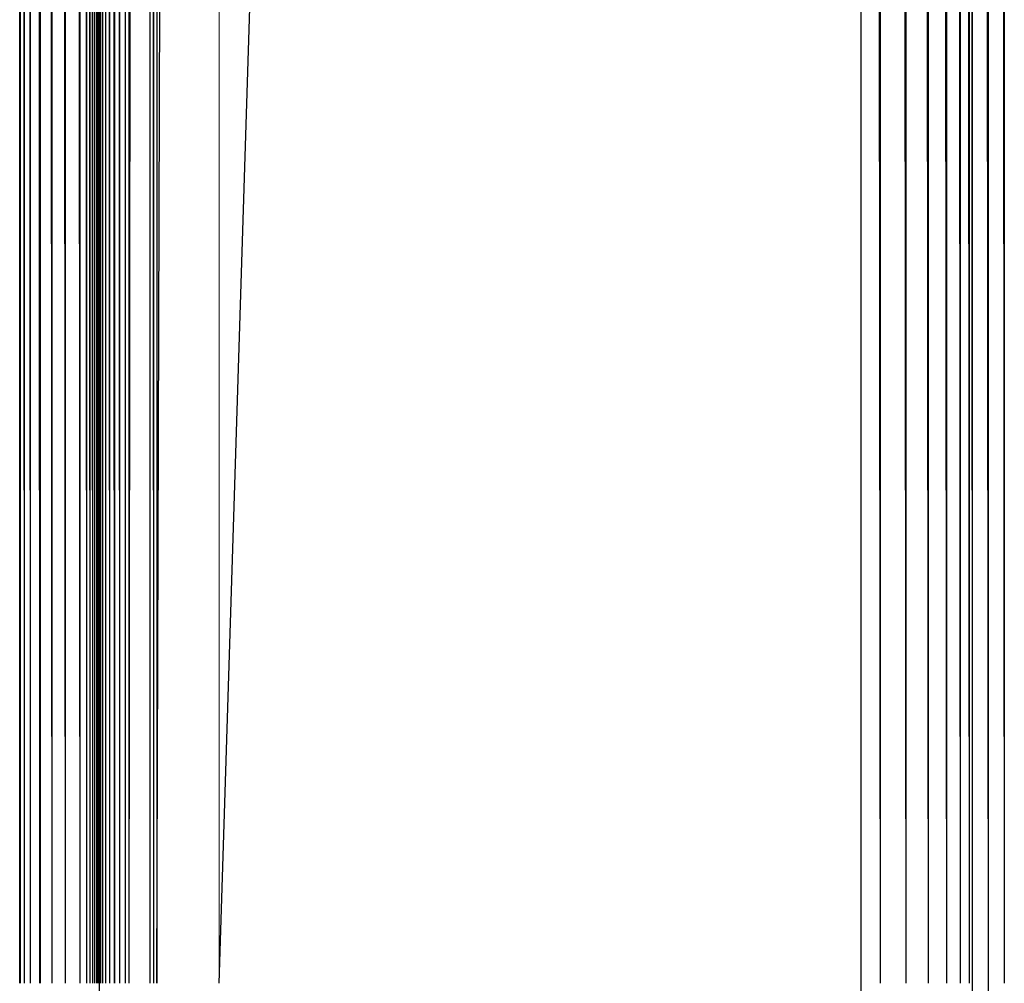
# Paper-space layout '_Right' of a CAD drawing. Header units: millimetres. Extents: x -464 to -1, y 0 to 650.
# Tile 5 of 50: x -464 to -435, y 26 to 55. Entities that reach past the tile are written whole.
import ezdxf

# ---------------------------------------------------------------- set-up
doc = ezdxf.new("R2010")
doc.units = ezdxf.units.MM

psp = doc.layouts.new('_Right')

# ---------------------------------------------------------------- linework, layer by layer
at = {"color": 7, "linetype": 'Continuous', "lineweight": 25}
for p, q in [((-461.262, 3.719), (-461.262, 646.63)), ((-438.956, 10.331), (-438.956, 640.019)), ((-435.698, 15.091), (-435.698, 635.259)), ((-435.231, 20.696), (-435.231, 629.654)), ((-463.587, 26.301), (-463.597, 624.049)), ((-463.597, 26.301), (-463.597, 624.049)), ((-463.571, 26.301), (-463.587, 624.049)), ((-463.587, 26.301), (-463.587, 624.049)), ((-463.461, 26.301), (-463.571, 624.049)), ((-463.571, 26.301), (-463.571, 624.049)), ((-463.279, 26.301), (-463.461, 624.049)), ((-463.461, 26.301), (-463.461, 624.049)), ((-463.006, 26.301), (-463.279, 624.049)), ((-463.279, 26.301), (-463.279, 624.049)), ((-462.986, 26.301), (-463.006, 624.049)), ((-463.006, 26.301), (-463.006, 624.049)), ((-462.65, 26.301), (-462.986, 624.049)), ((-462.986, 26.301), (-462.986, 624.049)), ((-462.253, 26.301), (-462.65, 624.049)), ((-462.65, 26.301), (-462.65, 624.049)), ((-461.822, 26.301), (-462.253, 624.049)), ((-462.253, 26.301), (-462.253, 624.049)), ((-461.632, 26.301), (-461.822, 624.049)), ((-461.822, 26.301), (-461.822, 624.049)), ((-461.632, 624.049), (-461.544, 26.301)), ((-461.632, 26.301), (-461.632, 624.049)), ((-461.544, 624.049), (-461.467, 26.301)), ((-461.544, 624.049), (-461.544, 26.301)), ((-461.467, 624.049), (-461.402, 26.301)), ((-461.467, 624.049), (-461.467, 26.301)), ((-461.402, 624.049), (-461.347, 26.301)), ((-461.402, 624.049), (-461.402, 26.301)), ((-461.347, 624.049), (-461.305, 26.301)), ((-461.347, 624.049), (-461.347, 26.301)), ((-461.305, 624.049), (-461.277, 26.301)), ((-461.305, 624.049), (-461.305, 26.301)), ((-461.277, 624.049), (-461.264, 26.301)), ((-461.277, 624.049), (-461.277, 26.301)), ((-461.264, 624.049), (-461.262, 26.301)), ((-461.264, 624.049), (-461.264, 26.301)), ((-461.259, 26.301), (-461.262, 624.049)), ((-461.253, 26.301), (-461.259, 624.049)), ((-461.259, 26.301), (-461.259, 624.049)), ((-461.221, 26.301), (-461.253, 624.049)), ((-461.253, 26.301), (-461.253, 624.049)), ((-461.221, 26.301), (-461.221, 624.049)), ((-461.16, 26.301), (-461.221, 624.049)), ((-461.16, 26.301), (-461.16, 624.049)), ((-461.072, 26.301), (-461.16, 624.049)), ((-460.96, 26.301), (-461.072, 624.049)), ((-461.072, 26.301), (-461.072, 624.049)), ((-460.825, 26.301), (-460.96, 624.049)), ((-460.96, 26.301), (-460.96, 624.049)), ((-460.825, 624.049), (-460.825, 26.301)), ((-460.825, 624.049), (-460.672, 26.301)), ((-460.672, 624.049), (-460.672, 26.301)), ((-460.672, 624.049), (-460.504, 26.301)), ((-460.504, 624.049), (-460.504, 26.301)), ((-460.504, 624.049), (-460.399, 26.301)), ((-459.785, 624.049), (-460.399, 26.301)), ((-460.399, 624.049), (-460.399, 26.301)), ((-459.785, 624.049), (-459.681, 26.301)), ((-459.785, 624.049), (-459.785, 26.301)), ((-459.681, 624.049), (-459.681, 26.301)), ((-459.681, 624.049), (-459.581, 26.301)), ((-459.581, 624.049), (-459.581, 26.301)), ((-459.581, 26.301), (-457.756, 624.049)), ((-457.756, 26.301), (-438.956, 624.049)), ((-438.392, 26.301), (-438.956, 624.049)), ((-438.392, 26.301), (-438.392, 624.049)), ((-437.635, 26.301), (-438.392, 624.049)), ((-437.635, 26.301), (-437.635, 624.049)), ((-436.981, 26.301), (-437.635, 624.049)), ((-436.981, 26.301), (-436.981, 624.049)), ((-436.446, 26.301), (-436.981, 624.049)), ((-436.446, 26.301), (-436.446, 624.049)), ((-436.044, 26.301), (-436.446, 624.049)), ((-436.044, 26.301), (-436.044, 624.049)), ((-435.787, 26.301), (-436.044, 624.049)), ((-435.787, 26.301), (-435.787, 624.049)), ((-435.698, 26.301), (-435.787, 624.049)), ((-435.231, 26.301), (-435.698, 624.049)), ((-435.231, 624.049), (-434.764, 26.301)), ((-434.764, 624.049), (-434.764, 26.301))]:
    psp.add_line(p, q, dxfattribs=at)
at = {"color": 142, "linetype": 'Continuous', "lineweight": 18, "true_color": 0x0080c0}
psp.add_line((-457.756, 26.301), (-457.756, 624.049), dxfattribs=at)

doc.saveas('drawing.dxf')
